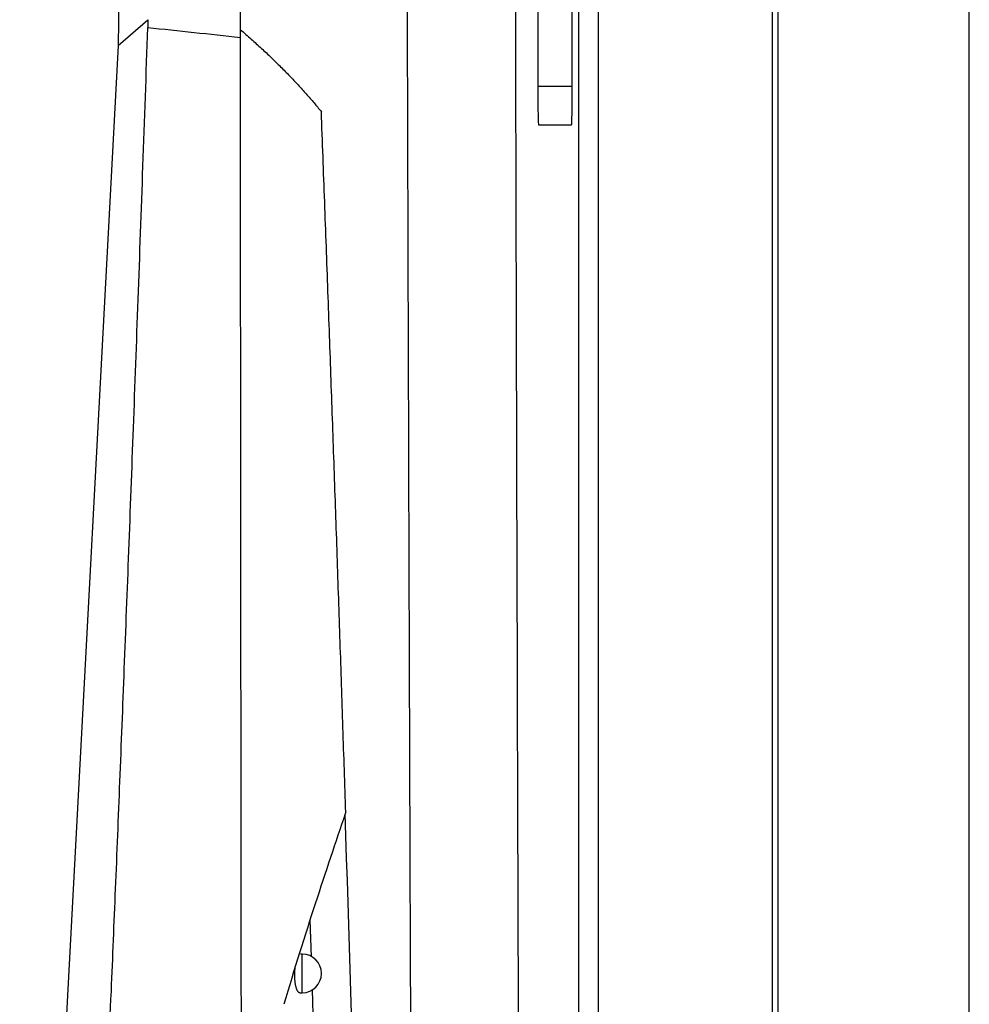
# Model space of a CAD drawing. Header units: millimetres. Extents: x -3.03 to 0.78, y -0.23 to 0.59.
# Tile 41 of 165: x 0.2276 to 0.2522, y 0.1218 to 0.1472. Entities that reach past the tile are written whole.
import ezdxf

# ---------------------------------------------------------------- set-up
doc = ezdxf.new("R2010")
doc.units = ezdxf.units.MM

msp = doc.modelspace()

# ---------------------------------------------------------------- linework, layer by layer
at = {"color": 7, "linetype": 'Continuous', "lineweight": 25}
for p, q in [((0.247244, 0.28244), (0.247244, 0.025353)), ((0.2522, 0.025397), (0.2522, 0.282397)), ((0.247113, 0.076542), (0.247113, 0.231252)), ((0.242103, 0.076608), (0.242103, 0.231186)), ((0.242603, 0.231186), (0.242603, 0.076608)), ((0.241039, 0.224504), (0.241039, 0.145504)), ((0.241929, 0.145504), (0.241929, 0.224504)), ((0.230311, 0.154681), (0.230179, 0.146559)), ((0.230179, 0.146559), (0.230949, 0.147227)), ((0.230949, 0.147227), (0.230947, 0.147027)), ((0.233346, 0.146768), (0.233346, 0.146969)), ((0.230179, 0.146559), (0.227636, 0.098622)), ((0.241056, 0.144504), (0.241911, 0.144504)), ((0.235145, 0.123937), (0.235174, 0.122991)), ((0.234943, 0.123057), (0.234902, 0.123057)), ((0.23488, 0.122057), (0.234943, 0.122057)), ((0.235199, 0.122139), (0.235232, 0.121061))]:
    msp.add_line(p, q, dxfattribs=at)
at = {"color": 9, "linetype": 'Continuous', "lineweight": 25}
for p, q in [((0.241039, 0.145504), (0.241929, 0.145504)), ((0.234943, 0.122057), (0.234943, 0.123057))]:
    msp.add_line(p, q, dxfattribs=at)
at = {"color": 7, "linetype": 'Continuous', "lineweight": 25}
msp.add_arc((0.234943, 0.122557), 0.0005, 270, 90, dxfattribs=at)
for centre, start_param, end_param in [((0.241056, 0.145504), 1.570796, 3.141593), ((0.241911, 0.145504), 3.141593, 4.712389)]:
    msp.add_ellipse(centre, major_axis=(0, 0.001), ratio=0.017455, start_param=start_param, end_param=end_param, dxfattribs=at)
for points, knots in [([(0.233346, 0.146969), (0.233346, 0.148152), (0.233345, 0.150455), (0.233343, 0.153818), (0.233342, 0.156997), (0.233341, 0.159993), (0.23334, 0.162806), (0.233339, 0.165434), (0.233339, 0.167879), (0.233338, 0.170141), (0.233338, 0.172218), (0.233338, 0.174112), (0.233338, 0.175822), (0.233338, 0.182116), (0.233342, 0.192841), (0.233351, 0.204538), (0.23336, 0.212578), (0.233366, 0.21725), (0.233373, 0.222146), (0.233381, 0.227265), (0.23339, 0.232607), (0.2334, 0.238173), (0.233411, 0.243961), (0.233423, 0.249972), (0.233435, 0.256205), (0.233449, 0.262661), (0.233459, 0.267037), (0.233464, 0.269263)], [0, 0, 0, 0, 0.028991, 0.056479, 0.082466, 0.10695, 0.129933, 0.151415, 0.171395, 0.189873, 0.20685, 0.222327, 0.236302, 0.248776, 0.376607, 0.499202, 0.535561, 0.573752, 0.613777, 0.655635, 0.699326, 0.744852, 0.792211, 0.841405, 0.892434, 0.945299, 1, 1, 1, 1]), ([(0.23789, 0.088649), (0.23788, 0.090643), (0.237848, 0.09745), (0.237798, 0.109167), (0.237746, 0.122765), (0.237703, 0.13539), (0.237662, 0.148638), (0.237623, 0.163749), (0.237585, 0.180732), (0.237556, 0.197955), (0.237534, 0.215234), (0.237529, 0.226765), (0.237526, 0.232534)], [0, 0, 0, 0, 0.042542, 0.145284, 0.248116, 0.328947, 0.409821, 0.524704, 0.643177, 0.761789, 0.880823, 1, 1, 1, 1]), ([(0.240383, 0.230119), (0.240377, 0.219087), (0.240377, 0.208044), (0.240392, 0.182632), (0.240412, 0.168273), (0.240473, 0.139706), (0.240514, 0.125499), (0.240608, 0.100002), (0.240657, 0.088668), (0.240713, 0.077448)], [3.1092412, 3.1092412, 3.1092412, 3.1092412, 3.1759593, 3.1759593, 3.2629391, 3.2629391, 3.3499188, 3.3499188, 3.4204698, 3.4204698, 3.4204698, 3.4204698]), ([(0.230942, 0.147027), (0.2309, 0.145831), (0.230818, 0.143484), (0.230694, 0.140031), (0.230572, 0.136713), (0.230453, 0.13353), (0.230336, 0.130481), (0.230222, 0.127568), (0.23011, 0.12479), (0.229943, 0.120763), (0.229716, 0.115528), (0.229416, 0.109127), (0.229108, 0.102979), (0.228887, 0.098967), (0.228779, 0.097003)], [0, 0, 0, 0, 0.071664, 0.140638, 0.206922, 0.270517, 0.331423, 0.389638, 0.445164, 0.498001, 0.631072, 0.759095, 0.882071, 1, 1, 1, 1]), ([(0.230947, 0.147027), (0.231347, 0.146984), (0.232148, 0.146899), (0.232947, 0.146812), (0.233346, 0.146768)], [0, 0, 0, 0, 0.4999342, 1, 1, 1, 1]), ([(0.233346, 0.146969), (0.233439, 0.146889), (0.233624, 0.146728), (0.233889, 0.146487), (0.234144, 0.146247), (0.234386, 0.14601), (0.234618, 0.145774), (0.234839, 0.14554), (0.235049, 0.145308), (0.23525, 0.145078), (0.235376, 0.144924), (0.235439, 0.144848)], [0, 0, 0, 0, 0.116613, 0.231791, 0.345561, 0.45795, 0.568983, 0.678683, 0.787072, 0.894171, 1, 1, 1, 1]), ([(0.233411, 0.092688), (0.233409, 0.093883), (0.233405, 0.096263), (0.233399, 0.09982), (0.233394, 0.10335), (0.233389, 0.106853), (0.233384, 0.110329), (0.233379, 0.113777), (0.233375, 0.117198), (0.233371, 0.120592), (0.233367, 0.123959), (0.233363, 0.127298), (0.23336, 0.13061), (0.233357, 0.133895), (0.233354, 0.137152), (0.233351, 0.140382), (0.233349, 0.143584), (0.233347, 0.14571), (0.233346, 0.146768)], [0, 0, 0, 0, 0.066355, 0.132195, 0.19752, 0.262331, 0.326627, 0.390409, 0.453677, 0.516432, 0.578673, 0.6404, 0.701615, 0.762317, 0.822506, 0.882183, 0.941348, 1, 1, 1, 1]), ([(0.236069, 0.126723), (0.236046, 0.127455), (0.235998, 0.128924), (0.235925, 0.13114), (0.23585, 0.133376), (0.235772, 0.135632), (0.235692, 0.137908), (0.23561, 0.140203), (0.235526, 0.142519), (0.235468, 0.14407), (0.23544, 0.144848)], [0, 0, 0, 0, 0.121499, 0.244005, 0.367515, 0.492025, 0.617532, 0.744032, 0.871523, 1, 1, 1, 1]), ([(0.236058, 0.126688), (0.235809, 0.125957), (0.235547, 0.125178), (0.235011, 0.123531), (0.234739, 0.122666), (0.234469, 0.121759)], [0, 0, 0, 0, 0.5, 0.5, 1, 1, 1, 1]), ([(0.23488, 0.122058), (0.23488, 0.122058), (0.234876, 0.122057), (0.234867, 0.122059), (0.234856, 0.122065), (0.234844, 0.122075), (0.234833, 0.122088), (0.234822, 0.122105), (0.234812, 0.122126), (0.234802, 0.12215), (0.234793, 0.122177), (0.234785, 0.122207), (0.234777, 0.122239), (0.234771, 0.122273), (0.234765, 0.12231), (0.23476, 0.122348), (0.234757, 0.122387), (0.234754, 0.122427), (0.234752, 0.122468), (0.234752, 0.12251), (0.234752, 0.122551), (0.234753, 0.122591), (0.234755, 0.122632), (0.234758, 0.122672), (0.234761, 0.122705), (0.234764, 0.122723), (0.234765, 0.122729)], [0, 0, 0, 0, 0.004095, 0.050696, 0.096307, 0.142238, 0.189185, 0.236487, 0.28165, 0.327139, 0.373678, 0.420589, 0.464379, 0.508491, 0.553637, 0.599149, 0.64131, 0.683778, 0.72722, 0.771002, 0.812082, 0.85345, 0.895723, 0.938308, 0.979314, 1, 1, 1, 1])]:
    msp.add_open_spline(points, degree=3, knots=knots, dxfattribs=at)
for points in [[(0.236069, 0.126723), (0.236065, 0.126711), (0.236061, 0.1267), (0.236057, 0.126688)], [(0.237043, 0.090245), (0.236774, 0.102274), (0.236453, 0.114422), (0.236057, 0.126688)]]:
    msp.add_open_spline(points, degree=3, dxfattribs=at)

doc.saveas('drawing.dxf')
